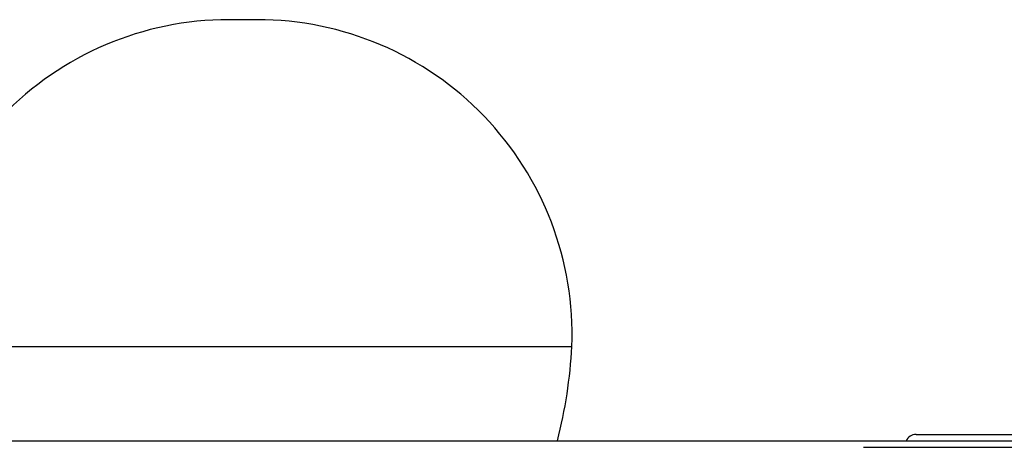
# Model space of a CAD drawing. Header units: millimetres. Extents: x 65 to 121, y 64 to 185.
# Tile 77 of 175: x 68.35 to 72.87, y 133.91 to 135.88. Entities that reach past the tile are written whole.
import ezdxf

# ---------------------------------------------------------------- set-up
doc = ezdxf.new("R2010")
doc.units = ezdxf.units.MM

msp = doc.modelspace()

# ---------------------------------------------------------------- linework, layer by layer
at = {"color": 7, "linetype": 'Continuous', "lineweight": 25}
for p, q in [((69.43868, 135.87526), (69.30754, 135.87526)), ((72.46867, 133.96917), (75.26335, 133.96917)), ((64.84811, 133.94001), (69.13812, 133.94001)), ((69.13812, 133.94001), (73.89811, 133.94001)), ((72.22689, 133.91004), (76.13778, 133.91004))]:
    msp.add_line(p, q, dxfattribs=at)
at = {"color": 1, "linetype": 'Continuous', "lineweight": 25}
msp.add_line((67.8796, 134.37378), (70.88561, 134.37378), dxfattribs=at)
at = {"color": 7, "linetype": 'Continuous', "lineweight": 25}
for centre, radius, start, end in [((69.30754, 134.42734), 1.44792, 90, 182.12014), ((69.43868, 134.42734), 1.44792, 357.87986, 90), ((68.6341, 134.49587), 2.25482, 345.72847, 356.89623), ((72.46867, 133.91917), 0.05, 90, 155.36109)]:
    msp.add_arc(centre, radius, start, end, dxfattribs=at)

doc.saveas('drawing.dxf')
